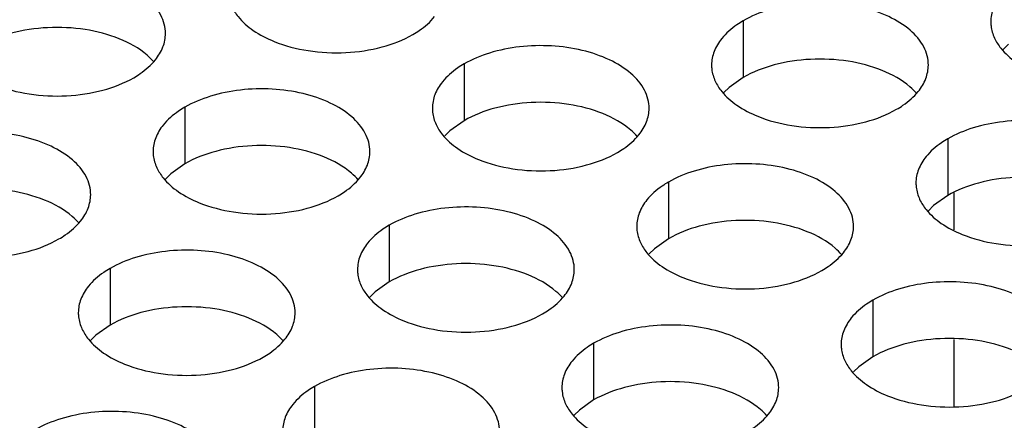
# Model space of a CAD drawing. Header units: inches. Extents: x 0 to 34, y 0 to 22.
# Tile 76 of 155: x 17.1399 to 17.3669, y 19.2335 to 19.3258. Entities that reach past the tile are written whole.
import ezdxf

# ---------------------------------------------------------------- set-up
doc = ezdxf.new("R2010")
doc.units = ezdxf.units.IN
doc.header["$LTSCALE"] = 1.87
doc.header["$MEASUREMENT"] = 0
doc.layers.add('02___PRT_ALL_AXES', color=7, linetype='CONTINUOUS')
doc.layers.add('0_COMPONENTS', color=7, linetype='CONTINUOUS')

msp = doc.modelspace()

# ---------------------------------------------------------------- linework, layer by layer
at = {"layer": '02___PRT_ALL_AXES', "color": 7, "linetype": 'CONTINUOUS'}
for p, q in [((17.30674, 19.32556), (17.30674, 19.3125)), ((17.36788, 19.32014), (17.36667, 19.31895)), ((17.24235, 19.3156), (17.24235, 19.30253)), ((17.30674, 19.3125), (17.30349, 19.31018)), ((17.30349, 19.31018), (17.30228, 19.30899)), ((17.17795, 19.30564), (17.17795, 19.29257)), ((17.24235, 19.30253), (17.23909, 19.30022)), ((17.23909, 19.30022), (17.23788, 19.29903)), ((17.35388, 19.29834), (17.35388, 19.28528)), ((17.17795, 19.29257), (17.1747, 19.29026)), ((17.1747, 19.29026), (17.17349, 19.28907)), ((17.28949, 19.28838), (17.28949, 19.27532)), ((17.35388, 19.28528), (17.35063, 19.28296)), ((17.35063, 19.28296), (17.34942, 19.28177)), ((17.22509, 19.27842), (17.22509, 19.26535)), ((17.28949, 19.27532), (17.28623, 19.273)), ((17.28623, 19.273), (17.28502, 19.27181)), ((17.1607, 19.26845), (17.1607, 19.25539)), ((17.22509, 19.26535), (17.22184, 19.26304)), ((17.22184, 19.26304), (17.22063, 19.26185)), ((17.33663, 19.26116), (17.33663, 19.2481)), ((17.1607, 19.25539), (17.15744, 19.25307)), ((17.15744, 19.25307), (17.15623, 19.25188)), ((17.27223, 19.2512), (17.27223, 19.23814)), ((17.33663, 19.2481), (17.33338, 19.24578)), ((17.33338, 19.24578), (17.33216, 19.24459)), ((17.20784, 19.24124), (17.20784, 19.22817)), ((17.27223, 19.23814), (17.26898, 19.23582)), ((17.26898, 19.23582), (17.26777, 19.23463))]:
    msp.add_line(p, q, dxfattribs=at)
at = {"layer": '02___PRT_ALL_AXES', "color": 3, "linetype": 'CONTINUOUS'}
for points, knots in [([(17.17349, 19.32264), (17.17349, 19.32335), (17.1733, 19.32481), (17.17215, 19.32772), (17.16923, 19.33108), (17.16421, 19.33413), (17.15794, 19.33623), (17.15091, 19.33722), (17.14369, 19.33702), (17.13686, 19.33565), (17.13266, 19.33392), (17.13081, 19.33285)], [0, 0, 0, 0, 0.042883, 0.087524, 0.186914, 0.304219, 0.43794, 0.582356, 0.729558, 0.871282, 1, 1, 1, 1]), ([(17.36616, 19.33142), (17.36544, 19.33052), (17.36426, 19.32861), (17.36382, 19.32638), (17.36382, 19.32533)], [0, 0, 0, 0, 0.520681, 1, 1, 1, 1]), ([(17.18874, 19.32887), (17.18913, 19.32803), (17.19051, 19.3259), (17.19382, 19.32302), (17.19686, 19.32147), (17.19855, 19.32079)], [0, 0, 0, 0, 0.215502, 0.580331, 1, 1, 1, 1]), ([(17.34942, 19.31534), (17.34942, 19.31606), (17.34923, 19.31752), (17.34808, 19.32043), (17.34516, 19.32379), (17.34014, 19.32684), (17.33387, 19.32894), (17.32684, 19.32992), (17.31962, 19.32973), (17.31279, 19.32836), (17.30859, 19.32663), (17.30674, 19.32556)], [0, 0, 0, 0, 0.042883, 0.087524, 0.186914, 0.304219, 0.43794, 0.582356, 0.729558, 0.871282, 1, 1, 1, 1]), ([(17.23056, 19.3224), (17.23106, 19.32269), (17.23289, 19.32384), (17.23455, 19.32528), (17.23554, 19.32651)], [0, 0, 0, 0, 0.268123, 1, 1, 1, 1]), ([(17.30674, 19.32556), (17.30624, 19.32527), (17.30442, 19.32412), (17.30276, 19.32268), (17.30176, 19.32145)], [0, 0, 0, 0, 0.268123, 1, 1, 1, 1]), ([(17.36382, 19.32533), (17.36382, 19.32501), (17.36389, 19.32372), (17.36426, 19.32246), (17.36467, 19.32158)], [0, 0, 0, 0, 0.245663, 1, 1, 1, 1]), ([(17.17115, 19.31655), (17.17187, 19.31744), (17.17305, 19.31936), (17.17349, 19.32158), (17.17349, 19.32264)], [0, 0, 0, 0, 0.520681, 1, 1, 1, 1]), ([(17.19855, 19.32079), (17.20106, 19.31977), (17.20655, 19.31836), (17.21502, 19.31795), (17.22325, 19.31917), (17.22835, 19.32112), (17.23056, 19.3224)], [0, 0, 0, 0, 0.247189, 0.509885, 0.767301, 1, 1, 1, 1]), ([(17.28503, 19.30538), (17.28503, 19.30609), (17.28484, 19.30755), (17.28369, 19.31046), (17.28076, 19.31383), (17.27574, 19.31687), (17.26947, 19.31897), (17.26245, 19.31996), (17.25522, 19.31976), (17.24839, 19.3184), (17.2442, 19.31667), (17.24235, 19.3156)], [0, 0, 0, 0, 0.042883, 0.087524, 0.186914, 0.304219, 0.43794, 0.582356, 0.729558, 0.871282, 1, 1, 1, 1]), ([(17.30176, 19.32145), (17.30104, 19.32056), (17.29987, 19.31864), (17.29942, 19.31642), (17.29942, 19.31536)], [0, 0, 0, 0, 0.520681, 1, 1, 1, 1]), ([(17.36467, 19.32158), (17.36506, 19.32074), (17.36644, 19.3186), (17.36975, 19.31573), (17.37279, 19.31417), (17.37448, 19.31349)], [0, 0, 0, 0, 0.215502, 0.580331, 1, 1, 1, 1]), ([(17.16617, 19.31244), (17.16667, 19.31273), (17.1685, 19.31388), (17.17016, 19.31532), (17.17115, 19.31655)], [0, 0, 0, 0, 0.268123, 1, 1, 1, 1]), ([(17.24235, 19.3156), (17.24185, 19.31531), (17.24002, 19.31416), (17.23836, 19.31272), (17.23737, 19.31149)], [0, 0, 0, 0, 0.268123, 1, 1, 1, 1]), ([(17.29942, 19.31536), (17.29942, 19.31505), (17.29949, 19.31376), (17.29986, 19.3125), (17.30027, 19.31162)], [0, 0, 0, 0, 0.245663, 1, 1, 1, 1]), ([(17.34708, 19.30925), (17.3478, 19.31015), (17.34898, 19.31206), (17.34942, 19.31429), (17.34942, 19.31534)], [0, 0, 0, 0, 0.520681, 1, 1, 1, 1]), ([(17.13415, 19.31082), (17.13667, 19.3098), (17.14215, 19.30839), (17.15063, 19.30798), (17.15886, 19.3092), (17.16395, 19.31116), (17.16617, 19.31244)], [0, 0, 0, 0, 0.247189, 0.509885, 0.767301, 1, 1, 1, 1]), ([(17.23737, 19.31149), (17.23665, 19.3106), (17.23547, 19.30868), (17.23503, 19.30646), (17.23503, 19.3054)], [0, 0, 0, 0, 0.520681, 1, 1, 1, 1]), ([(17.30027, 19.31162), (17.30067, 19.31077), (17.30204, 19.30864), (17.30536, 19.30577), (17.3084, 19.30421), (17.31008, 19.30353)], [0, 0, 0, 0, 0.215502, 0.580331, 1, 1, 1, 1]), ([(17.22063, 19.29542), (17.22063, 19.29613), (17.22044, 19.29759), (17.21929, 19.3005), (17.21637, 19.30386), (17.21135, 19.30691), (17.20508, 19.30901), (17.19805, 19.31), (17.19083, 19.3098), (17.184, 19.30843), (17.1798, 19.3067), (17.17795, 19.30564)], [0, 0, 0, 0, 0.042883, 0.087524, 0.186914, 0.304219, 0.43794, 0.582356, 0.729558, 0.871282, 1, 1, 1, 1]), ([(17.3421, 19.30515), (17.3426, 19.30544), (17.34443, 19.30658), (17.34609, 19.30803), (17.34708, 19.30925)], [0, 0, 0, 0, 0.268123, 1, 1, 1, 1]), ([(17.17795, 19.30564), (17.17745, 19.30535), (17.17563, 19.3042), (17.17397, 19.30276), (17.17297, 19.30153)], [0, 0, 0, 0, 0.268123, 1, 1, 1, 1]), ([(17.23503, 19.3054), (17.23503, 19.30509), (17.2351, 19.3038), (17.23547, 19.30254), (17.23588, 19.30166)], [0, 0, 0, 0, 0.245663, 1, 1, 1, 1]), ([(17.28268, 19.29929), (17.28341, 19.30019), (17.28458, 19.3021), (17.28502, 19.30432), (17.28503, 19.30538)], [0, 0, 0, 0, 0.520681, 1, 1, 1, 1]), ([(17.31008, 19.30353), (17.3126, 19.30251), (17.31808, 19.3011), (17.32656, 19.30069), (17.33479, 19.30191), (17.33988, 19.30387), (17.3421, 19.30515)], [0, 0, 0, 0, 0.247189, 0.509885, 0.767301, 1, 1, 1, 1]), ([(17.17297, 19.30153), (17.17225, 19.30064), (17.17108, 19.29872), (17.17063, 19.2965), (17.17063, 19.29544)], [0, 0, 0, 0, 0.520681, 1, 1, 1, 1]), ([(17.23588, 19.30166), (17.23627, 19.30081), (17.23765, 19.29868), (17.24096, 19.29581), (17.244, 19.29425), (17.24569, 19.29357)], [0, 0, 0, 0, 0.215502, 0.580331, 1, 1, 1, 1]), ([(17.39656, 19.28813), (17.39656, 19.28884), (17.39637, 19.2903), (17.39522, 19.29321), (17.3923, 19.29657), (17.38728, 19.29962), (17.38101, 19.30172), (17.37398, 19.3027), (17.36676, 19.30251), (17.35993, 19.30114), (17.35573, 19.29941), (17.35388, 19.29834)], [0, 0, 0, 0, 0.042883, 0.087524, 0.186914, 0.304219, 0.43794, 0.582356, 0.729558, 0.871282, 1, 1, 1, 1]), ([(17.15624, 19.28546), (17.15624, 19.28617), (17.15605, 19.28763), (17.1549, 19.29054), (17.15197, 19.2939), (17.14695, 19.29695), (17.14068, 19.29905), (17.13366, 19.30004), (17.12643, 19.29984), (17.1196, 19.29847), (17.11541, 19.29674), (17.11356, 19.29567)], [0, 0, 0, 0, 0.042883, 0.087524, 0.186914, 0.304219, 0.43794, 0.582356, 0.729558, 0.871282, 1, 1, 1, 1]), ([(17.2777, 19.29518), (17.27821, 19.29547), (17.28003, 19.29662), (17.28169, 19.29806), (17.28268, 19.29929)], [0, 0, 0, 0, 0.268123, 1, 1, 1, 1]), ([(17.35388, 19.29834), (17.35338, 19.29805), (17.35156, 19.29691), (17.3499, 19.29546), (17.3489, 19.29424)], [0, 0, 0, 0, 0.268123, 1, 1, 1, 1]), ([(17.17063, 19.29544), (17.17063, 19.29512), (17.1707, 19.29384), (17.17107, 19.29257), (17.17148, 19.29169)], [0, 0, 0, 0, 0.245663, 1, 1, 1, 1]), ([(17.21829, 19.28933), (17.21901, 19.29022), (17.22019, 19.29214), (17.22063, 19.29436), (17.22063, 19.29542)], [0, 0, 0, 0, 0.520681, 1, 1, 1, 1]), ([(17.24569, 19.29357), (17.24821, 19.29255), (17.25369, 19.29114), (17.26216, 19.29073), (17.27039, 19.29195), (17.27549, 19.29391), (17.2777, 19.29518)], [0, 0, 0, 0, 0.247189, 0.509885, 0.767301, 1, 1, 1, 1]), ([(17.33217, 19.27816), (17.33217, 19.27888), (17.33198, 19.28033), (17.33083, 19.28325), (17.3279, 19.28661), (17.32288, 19.28966), (17.31661, 19.29176), (17.30959, 19.29274), (17.30236, 19.29255), (17.29553, 19.29118), (17.29134, 19.28945), (17.28949, 19.28838)], [0, 0, 0, 0, 0.042883, 0.087524, 0.186914, 0.304219, 0.43794, 0.582356, 0.729558, 0.871282, 1, 1, 1, 1]), ([(17.3489, 19.29424), (17.34818, 19.29334), (17.34701, 19.29143), (17.34656, 19.2892), (17.34656, 19.28815)], [0, 0, 0, 0, 0.520681, 1, 1, 1, 1]), ([(17.17148, 19.29169), (17.17188, 19.29085), (17.17325, 19.28872), (17.17657, 19.28584), (17.17961, 19.28428), (17.18129, 19.2836)], [0, 0, 0, 0, 0.215502, 0.580331, 1, 1, 1, 1]), ([(17.21331, 19.28522), (17.21381, 19.28551), (17.21564, 19.28666), (17.2173, 19.2881), (17.21829, 19.28933)], [0, 0, 0, 0, 0.268123, 1, 1, 1, 1]), ([(17.28949, 19.28838), (17.28899, 19.28809), (17.28716, 19.28694), (17.2855, 19.2855), (17.28451, 19.28427)], [0, 0, 0, 0, 0.268123, 1, 1, 1, 1]), ([(17.34656, 19.28815), (17.34656, 19.28783), (17.34663, 19.28654), (17.34701, 19.28528), (17.34741, 19.2844)], [0, 0, 0, 0, 0.245663, 1, 1, 1, 1]), ([(17.15389, 19.27937), (17.15462, 19.28026), (17.15579, 19.28218), (17.15623, 19.2844), (17.15624, 19.28546)], [0, 0, 0, 0, 0.520681, 1, 1, 1, 1]), ([(17.18129, 19.2836), (17.18381, 19.28259), (17.18929, 19.28118), (17.19777, 19.28077), (17.206, 19.28199), (17.21109, 19.28394), (17.21331, 19.28522)], [0, 0, 0, 0, 0.247189, 0.509885, 0.767301, 1, 1, 1, 1]), ([(17.28451, 19.28427), (17.28379, 19.28338), (17.28261, 19.28146), (17.28217, 19.27924), (17.28217, 19.27818)], [0, 0, 0, 0, 0.520681, 1, 1, 1, 1]), ([(17.34741, 19.2844), (17.34781, 19.28355), (17.34919, 19.28142), (17.3525, 19.27855), (17.35554, 19.27699), (17.35722, 19.27631)], [0, 0, 0, 0, 0.215502, 0.580331, 1, 1, 1, 1]), ([(17.26777, 19.2682), (17.26777, 19.26891), (17.26758, 19.27037), (17.26643, 19.27328), (17.26351, 19.27664), (17.25849, 19.27969), (17.25222, 19.28179), (17.24519, 19.28278), (17.23797, 19.28258), (17.23114, 19.28121), (17.22694, 19.27949), (17.22509, 19.27842)], [0, 0, 0, 0, 0.042883, 0.087524, 0.186914, 0.304219, 0.43794, 0.582356, 0.729558, 0.871282, 1, 1, 1, 1]), ([(17.14891, 19.27526), (17.14941, 19.27555), (17.15124, 19.2767), (17.1529, 19.27814), (17.15389, 19.27937)], [0, 0, 0, 0, 0.268123, 1, 1, 1, 1]), ([(17.22509, 19.27842), (17.22459, 19.27813), (17.22277, 19.27698), (17.22111, 19.27554), (17.22011, 19.27431)], [0, 0, 0, 0, 0.268123, 1, 1, 1, 1]), ([(17.28217, 19.27818), (17.28217, 19.27787), (17.28224, 19.27658), (17.28261, 19.27532), (17.28302, 19.27444)], [0, 0, 0, 0, 0.245663, 1, 1, 1, 1]), ([(17.32982, 19.27207), (17.33055, 19.27297), (17.33172, 19.27488), (17.33217, 19.27711), (17.33217, 19.27816)], [0, 0, 0, 0, 0.520681, 1, 1, 1, 1]), ([(17.35722, 19.27631), (17.35974, 19.27529), (17.36522, 19.27388), (17.3737, 19.27347), (17.38193, 19.27469), (17.38702, 19.27665), (17.38924, 19.27793)], [0, 0, 0, 0, 0.247189, 0.509885, 0.767301, 1, 1, 1, 1]), ([(17.1169, 19.27364), (17.11942, 19.27262), (17.1249, 19.27121), (17.13337, 19.2708), (17.1416, 19.27202), (17.1467, 19.27398), (17.14891, 19.27526)], [0, 0, 0, 0, 0.247189, 0.509885, 0.767301, 1, 1, 1, 1]), ([(17.22011, 19.27431), (17.21939, 19.27342), (17.21822, 19.2715), (17.21777, 19.26928), (17.21777, 19.26822)], [0, 0, 0, 0, 0.520681, 1, 1, 1, 1]), ([(17.28302, 19.27444), (17.28341, 19.27359), (17.28479, 19.27146), (17.2881, 19.26859), (17.29115, 19.26703), (17.29283, 19.26635)], [0, 0, 0, 0, 0.215502, 0.580331, 1, 1, 1, 1]), ([(17.20338, 19.25824), (17.20338, 19.25895), (17.20319, 19.26041), (17.20204, 19.26332), (17.19911, 19.26668), (17.19409, 19.26973), (17.18782, 19.27183), (17.1808, 19.27282), (17.17357, 19.27262), (17.16674, 19.27125), (17.16255, 19.26952), (17.1607, 19.26845)], [0, 0, 0, 0, 0.042883, 0.087524, 0.186914, 0.304219, 0.43794, 0.582356, 0.729558, 0.871282, 1, 1, 1, 1]), ([(17.32484, 19.26797), (17.32535, 19.26826), (17.32717, 19.2694), (17.32883, 19.27084), (17.32982, 19.27207)], [0, 0, 0, 0, 0.268123, 1, 1, 1, 1]), ([(17.1607, 19.26845), (17.1602, 19.26817), (17.15837, 19.26702), (17.15671, 19.26558), (17.15572, 19.26435)], [0, 0, 0, 0, 0.268123, 1, 1, 1, 1]), ([(17.21777, 19.26822), (17.21777, 19.2679), (17.21784, 19.26662), (17.21822, 19.26535), (17.21862, 19.26447)], [0, 0, 0, 0, 0.245663, 1, 1, 1, 1]), ([(17.26543, 19.26211), (17.26615, 19.263), (17.26733, 19.26492), (17.26777, 19.26714), (17.26777, 19.2682)], [0, 0, 0, 0, 0.520681, 1, 1, 1, 1]), ([(17.29283, 19.26635), (17.29535, 19.26533), (17.30083, 19.26392), (17.3093, 19.26351), (17.31754, 19.26473), (17.32263, 19.26669), (17.32484, 19.26797)], [0, 0, 0, 0, 0.247189, 0.509885, 0.767301, 1, 1, 1, 1]), ([(17.37931, 19.25095), (17.37931, 19.25166), (17.37912, 19.25312), (17.37797, 19.25603), (17.37504, 19.25939), (17.37002, 19.26244), (17.36376, 19.26454), (17.35673, 19.26552), (17.3495, 19.26533), (17.34267, 19.26396), (17.33848, 19.26223), (17.33663, 19.26116)], [0, 0, 0, 0, 0.042883, 0.087524, 0.186914, 0.304219, 0.43794, 0.582356, 0.729558, 0.871282, 1, 1, 1, 1]), ([(17.15572, 19.26435), (17.155, 19.26345), (17.15382, 19.26154), (17.15338, 19.25932), (17.15338, 19.25826)], [0, 0, 0, 0, 0.520681, 1, 1, 1, 1]), ([(17.21862, 19.26447), (17.21902, 19.26363), (17.22039, 19.2615), (17.22371, 19.25862), (17.22675, 19.25707), (17.22843, 19.25639)], [0, 0, 0, 0, 0.215502, 0.580331, 1, 1, 1, 1]), ([(17.26045, 19.258), (17.26095, 19.25829), (17.26278, 19.25944), (17.26444, 19.26088), (17.26543, 19.26211)], [0, 0, 0, 0, 0.268123, 1, 1, 1, 1]), ([(17.33663, 19.26116), (17.33613, 19.26087), (17.3343, 19.25972), (17.33264, 19.25828), (17.33165, 19.25706)], [0, 0, 0, 0, 0.268123, 1, 1, 1, 1]), ([(17.15338, 19.25826), (17.15338, 19.25794), (17.15345, 19.25666), (17.15382, 19.25539), (17.15423, 19.25451)], [0, 0, 0, 0, 0.245663, 1, 1, 1, 1]), ([(17.20103, 19.25215), (17.20176, 19.25304), (17.20293, 19.25496), (17.20338, 19.25718), (17.20338, 19.25824)], [0, 0, 0, 0, 0.520681, 1, 1, 1, 1]), ([(17.22843, 19.25639), (17.23095, 19.25537), (17.23643, 19.25396), (17.24491, 19.25355), (17.25314, 19.25477), (17.25823, 19.25673), (17.26045, 19.258)], [0, 0, 0, 0, 0.247189, 0.509885, 0.767301, 1, 1, 1, 1]), ([(17.33165, 19.25706), (17.33093, 19.25616), (17.32975, 19.25425), (17.32931, 19.25202), (17.32931, 19.25096)], [0, 0, 0, 0, 0.520681, 1, 1, 1, 1]), ([(17.15423, 19.25451), (17.15462, 19.25367), (17.156, 19.25154), (17.15931, 19.24866), (17.16236, 19.2471), (17.16404, 19.24642)], [0, 0, 0, 0, 0.215502, 0.580331, 1, 1, 1, 1]), ([(17.31491, 19.24098), (17.31491, 19.24169), (17.31472, 19.24315), (17.31357, 19.24606), (17.31065, 19.24943), (17.30563, 19.25248), (17.29936, 19.25458), (17.29233, 19.25556), (17.28511, 19.25536), (17.27828, 19.254), (17.27409, 19.25227), (17.27223, 19.2512)], [0, 0, 0, 0, 0.042883, 0.087524, 0.186914, 0.304219, 0.43794, 0.582356, 0.729558, 0.871282, 1, 1, 1, 1]), ([(17.19605, 19.24804), (17.19656, 19.24833), (17.19838, 19.24948), (17.20004, 19.25092), (17.20103, 19.25215)], [0, 0, 0, 0, 0.268123, 1, 1, 1, 1]), ([(17.27223, 19.2512), (17.27173, 19.25091), (17.26991, 19.24976), (17.26825, 19.24832), (17.26725, 19.24709)], [0, 0, 0, 0, 0.268123, 1, 1, 1, 1]), ([(17.32931, 19.25096), (17.32931, 19.25065), (17.32938, 19.24936), (17.32975, 19.2481), (17.33016, 19.24722)], [0, 0, 0, 0, 0.245663, 1, 1, 1, 1]), ([(17.16404, 19.24642), (17.16656, 19.24541), (17.17204, 19.24399), (17.18051, 19.24359), (17.18875, 19.2448), (17.19384, 19.24676), (17.19605, 19.24804)], [0, 0, 0, 0, 0.247189, 0.509885, 0.767301, 1, 1, 1, 1]), ([(17.26725, 19.24709), (17.26653, 19.2462), (17.26536, 19.24428), (17.26491, 19.24206), (17.26491, 19.241)], [0, 0, 0, 0, 0.520681, 1, 1, 1, 1]), ([(17.33016, 19.24722), (17.33055, 19.24637), (17.33193, 19.24424), (17.33524, 19.24137), (17.33829, 19.23981), (17.33997, 19.23913)], [0, 0, 0, 0, 0.215502, 0.580331, 1, 1, 1, 1]), ([(17.25052, 19.23102), (17.25052, 19.23173), (17.25033, 19.23319), (17.24918, 19.2361), (17.24625, 19.23946), (17.24123, 19.24251), (17.23497, 19.24461), (17.22794, 19.2456), (17.22071, 19.2454), (17.21388, 19.24403), (17.20969, 19.24231), (17.20784, 19.24124)], [0, 0, 0, 0, 0.042883, 0.087524, 0.186914, 0.304219, 0.43794, 0.582356, 0.729558, 0.871282, 1, 1, 1, 1]), ([(17.20784, 19.24124), (17.20734, 19.24095), (17.20551, 19.2398), (17.20385, 19.23836), (17.20286, 19.23713)], [0, 0, 0, 0, 0.268123, 1, 1, 1, 1]), ([(17.26491, 19.241), (17.26491, 19.24069), (17.26498, 19.2394), (17.26536, 19.23814), (17.26576, 19.23726)], [0, 0, 0, 0, 0.245663, 1, 1, 1, 1]), ([(17.31257, 19.23489), (17.31329, 19.23579), (17.31447, 19.2377), (17.31491, 19.23992), (17.31491, 19.24098)], [0, 0, 0, 0, 0.520681, 1, 1, 1, 1]), ([(17.33997, 19.23913), (17.34249, 19.23811), (17.34797, 19.2367), (17.35644, 19.23629), (17.36468, 19.23751), (17.36977, 19.23947), (17.37198, 19.24075)], [0, 0, 0, 0, 0.247189, 0.509885, 0.767301, 1, 1, 1, 1]), ([(17.18612, 19.22106), (17.18612, 19.22177), (17.18593, 19.22323), (17.18478, 19.22614), (17.18186, 19.2295), (17.17684, 19.23255), (17.17057, 19.23465), (17.16354, 19.23564), (17.15632, 19.23544), (17.14949, 19.23407), (17.14529, 19.23234), (17.14344, 19.23127)], [0, 0, 0, 0, 0.042883, 0.087524, 0.186914, 0.304219, 0.43794, 0.582356, 0.729558, 0.871282, 1, 1, 1, 1]), ([(17.20286, 19.23713), (17.20214, 19.23624), (17.20096, 19.23432), (17.20052, 19.2321), (17.20052, 19.23104)], [0, 0, 0, 0, 0.520681, 1, 1, 1, 1]), ([(17.26576, 19.23726), (17.26616, 19.23641), (17.26754, 19.23428), (17.27085, 19.23141), (17.27389, 19.22985), (17.27557, 19.22917)], [0, 0, 0, 0, 0.215502, 0.580331, 1, 1, 1, 1]), ([(17.30759, 19.23079), (17.30809, 19.23107), (17.30992, 19.23222), (17.31158, 19.23366), (17.31257, 19.23489)], [0, 0, 0, 0, 0.268123, 1, 1, 1, 1])]:
    msp.add_open_spline(points, degree=3, knots=knots, dxfattribs=at)
at = {"layer": '02___PRT_ALL_AXES', "color": 7, "linetype": 'CONTINUOUS'}
for points, knots in [([(17.16283, 19.32141), (17.16031, 19.32243), (17.15483, 19.32384), (17.14636, 19.32425), (17.13812, 19.32303), (17.13303, 19.32107), (17.13081, 19.31979)], [0, 0, 0, 0, 0.247189, 0.509885, 0.767301, 1, 1, 1, 1]), ([(17.17081, 19.31609), (17.17033, 19.31664), (17.16802, 19.31889), (17.16513, 19.32048), (17.16283, 19.32141)], [0, 0, 0, 0, 0.226307, 1, 1, 1, 1]), ([(17.33876, 19.31411), (17.33624, 19.31513), (17.33076, 19.31654), (17.32229, 19.31695), (17.31405, 19.31573), (17.30896, 19.31378), (17.30674, 19.3125)], [0, 0, 0, 0, 0.247189, 0.509885, 0.767301, 1, 1, 1, 1]), ([(17.34674, 19.3088), (17.34626, 19.30934), (17.34395, 19.3116), (17.34107, 19.31318), (17.33876, 19.31411)], [0, 0, 0, 0, 0.226307, 1, 1, 1, 1]), ([(17.27437, 19.30415), (17.27185, 19.30517), (17.26636, 19.30658), (17.25789, 19.30699), (17.24966, 19.30577), (17.24456, 19.30381), (17.24235, 19.30253)], [0, 0, 0, 0, 0.247189, 0.509885, 0.767301, 1, 1, 1, 1]), ([(17.28234, 19.29883), (17.28186, 19.29938), (17.27956, 19.30163), (17.27667, 19.30322), (17.27437, 19.30415)], [0, 0, 0, 0, 0.226307, 1, 1, 1, 1]), ([(17.20997, 19.29419), (17.20745, 19.29521), (17.20197, 19.29662), (17.1935, 19.29703), (17.18526, 19.29581), (17.18017, 19.29385), (17.17795, 19.29257)], [0, 0, 0, 0, 0.247189, 0.509885, 0.767301, 1, 1, 1, 1]), ([(17.21795, 19.28887), (17.21747, 19.28942), (17.21516, 19.29167), (17.21227, 19.29326), (17.20997, 19.29419)], [0, 0, 0, 0, 0.226307, 1, 1, 1, 1]), ([(17.3859, 19.2869), (17.38338, 19.28791), (17.3779, 19.28933), (17.36943, 19.28973), (17.36119, 19.28852), (17.3561, 19.28656), (17.35388, 19.28528)], [0, 0, 0, 0, 0.247189, 0.509885, 0.767301, 1, 1, 1, 1]), ([(17.14558, 19.28423), (17.14306, 19.28525), (17.13757, 19.28666), (17.1291, 19.28707), (17.12087, 19.28585), (17.11577, 19.28389), (17.11356, 19.28261)], [0, 0, 0, 0, 0.247189, 0.509885, 0.767301, 1, 1, 1, 1]), ([(17.15355, 19.27891), (17.15307, 19.27946), (17.15077, 19.28171), (17.14788, 19.2833), (17.14558, 19.28423)], [0, 0, 0, 0, 0.226307, 1, 1, 1, 1]), ([(17.32151, 19.27693), (17.31899, 19.27795), (17.31351, 19.27936), (17.30503, 19.27977), (17.2968, 19.27855), (17.2917, 19.2766), (17.28949, 19.27532)], [0, 0, 0, 0, 0.247189, 0.509885, 0.767301, 1, 1, 1, 1]), ([(17.32948, 19.27162), (17.329, 19.27216), (17.3267, 19.27442), (17.32381, 19.276), (17.32151, 19.27693)], [0, 0, 0, 0, 0.226307, 1, 1, 1, 1]), ([(17.25711, 19.26697), (17.25459, 19.26799), (17.24911, 19.2694), (17.24064, 19.26981), (17.2324, 19.26859), (17.22731, 19.26663), (17.22509, 19.26535)], [0, 0, 0, 0, 0.247189, 0.509885, 0.767301, 1, 1, 1, 1]), ([(17.26509, 19.26165), (17.26461, 19.2622), (17.2623, 19.26445), (17.25942, 19.26604), (17.25711, 19.26697)], [0, 0, 0, 0, 0.226307, 1, 1, 1, 1]), ([(17.19272, 19.25701), (17.1902, 19.25803), (17.18472, 19.25944), (17.17624, 19.25985), (17.16801, 19.25863), (17.16291, 19.25667), (17.1607, 19.25539)], [0, 0, 0, 0, 0.247189, 0.509885, 0.767301, 1, 1, 1, 1]), ([(17.20069, 19.25169), (17.20021, 19.25224), (17.19791, 19.25449), (17.19502, 19.25608), (17.19272, 19.25701)], [0, 0, 0, 0, 0.226307, 1, 1, 1, 1]), ([(17.36865, 19.24972), (17.36613, 19.25073), (17.36065, 19.25214), (17.35217, 19.25255), (17.34394, 19.25133), (17.33884, 19.24938), (17.33663, 19.2481)], [0, 0, 0, 0, 0.247189, 0.509885, 0.767301, 1, 1, 1, 1]), ([(17.30425, 19.23975), (17.30173, 19.24077), (17.29625, 19.24218), (17.28778, 19.24259), (17.27954, 19.24137), (17.27445, 19.23941), (17.27223, 19.23814)], [0, 0, 0, 0, 0.247189, 0.509885, 0.767301, 1, 1, 1, 1]), ([(17.31223, 19.23444), (17.31175, 19.23498), (17.30944, 19.23724), (17.30656, 19.23882), (17.30425, 19.23975)], [0, 0, 0, 0, 0.226307, 1, 1, 1, 1])]:
    msp.add_open_spline(points, degree=3, knots=knots, dxfattribs=at)
at = {"layer": '0_COMPONENTS', "color": 7, "linetype": 'CONTINUOUS'}
for p, q in [((17.35541, 19.27736), (17.35541, 19.28589)), ((17.35541, 19.23663), (17.35541, 19.25211))]:
    msp.add_line(p, q, dxfattribs=at)

doc.saveas('drawing.dxf')
